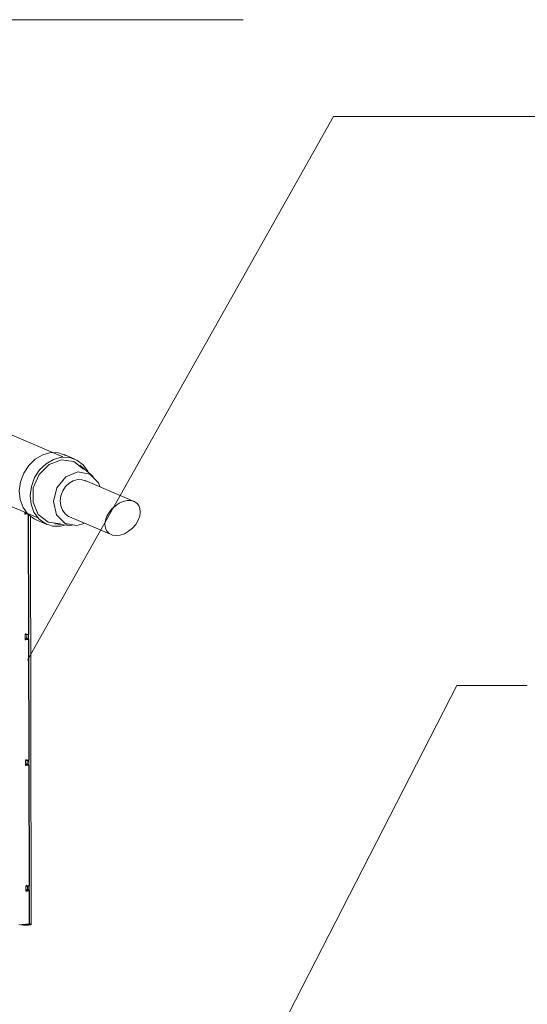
# Model space of a CAD drawing. Header units: millimetres. Extents: x 38570 to 76040, y -5041 to 9267.
# Tile 143 of 168: x 73646 to 74418, y -2195 to -699. Entities that reach past the tile are written whole.
import ezdxf

# ---------------------------------------------------------------- set-up
doc = ezdxf.new("R2010")
doc.units = ezdxf.units.MM
for name, color, linetype, lineweight in [('G-XREF-____-OTLN', 8, 'Continuous', 9), ('M-EQPM-___-IDEN', 50, 'Continuous', 20), ('M-EQPM-____-OTLN', 50, 'Continuous', 20), ('P-PIPE-____-IDEN', 2, 'Continuous', 20)]:
    doc.layers.add(name, color=color, linetype=linetype, lineweight=lineweight)

# ---------------------------------------------------------------- blocks, each defined once
blk = doc.blocks.new('City Class FR - City Class F_iam-1595380-3D Отопление Right')
at = {"layer": 'G-XREF-____-OTLN'}
for p, q in [((52263.3, -1450.3), (52263.3, -1447.1)), ((52267.6, -1449.8), (52263.3, -1450.3)), ((52263.4, -1450), (52263.4, -1447.1)), ((52265.3, -1447.9), (52263.7, -1449.1)), ((52266.8, -1448.7), (52263.7, -1449.1)), ((52264, -1450.1), (52265.7, -1449.9)), ((52268.9, -1632.5), (52268.4, -1450.5)), ((52269.4, -1632.5), (52268.9, -1451)), ((52271.6, -1453), (52273.1, -2073.1)), ((52265.5, -1631.8), (52263.7, -1633.2)), ((52263.7, -1633.1), (52268.9, -1632.5)), ((52263.7, -1641.3), (52263.7, -1633.1)), ((52263.9, -1633.1), (52263.7, -1633.2)), ((52263.9, -1633.1), (52263.7, -1633.2)), ((52268.9, -1640.7), (52263.7, -1641.3)), ((52263.8, -1641), (52263.8, -1633.4)), ((52263.8, -1633.4), (52263.9, -1633.8)), ((52264.1, -1633.8), (52268.5, -1633.3)), ((52264.2, -1633.8), (52268.4, -1633.3)), ((52265.9, -1638.7), (52264.2, -1640)), ((52268.4, -1639.5), (52264.2, -1640)), ((52264.5, -1641), (52266.1, -1640.8)), ((52265.9, -1638.7), (52268.4, -1639.5)), ((52268.7, -1639.6), (52266.1, -1638.7)), ((52266.3, -1639.2), (52266.3, -1633.4)), ((52266.3, -1633.4), (52266.3, -1638.8)), ((52266.3, -1633.4), (52266.3, -1638.8)), ((52269, -1632.9), (52268.4, -1633.3)), ((52268.6, -1639.8), (52268.6, -1633.1)), ((52269.4, -1640.3), (52268.8, -1639.6)), ((52268.9, -1640.7), (52269.3, -1640.4)), ((52269.3, -1823.4), (52268.9, -1640.7)), ((52269, -1640.6), (52269, -1632.5)), ((52269.8, -1823.4), (52269.4, -1640.4)), ((52264.1, -1824.2), (52264.4, -1824.1)), ((52266, -1822.8), (52264.2, -1824.2)), ((52264.2, -1824), (52269.3, -1823.4)), ((52264.2, -1832.3), (52264.2, -1824)), ((52264.4, -1824.1), (52264.2, -1824.2)), ((52264.3, -1831.9), (52264.3, -1824.4)), ((52264.3, -1824.4), (52264.4, -1824.7)), ((52264.5, -1824.8), (52268.9, -1824.3)), ((52264.6, -1824.7), (52268.8, -1824.2)), ((52266.8, -1830.1), (52266.7, -1824.4)), ((52266.7, -1824.4), (52266.7, -1829.8)), ((52266.7, -1824.4), (52266.8, -1829.8)), ((52269.4, -1823.9), (52268.8, -1824.2)), ((52269.1, -1830.8), (52269, -1824.1)), ((52269.5, -1831.6), (52269.4, -1823.4)), ((52269.3, -1831.7), (52264.2, -1832.3)), ((52266.4, -1829.7), (52264.6, -1831)), ((52268.8, -1830.5), (52264.6, -1831)), ((52265, -1832), (52266.6, -1831.8)), ((52266.4, -1829.7), (52268.8, -1830.5)), ((52269.2, -1830.5), (52266.5, -1829.6)), ((52269.8, -1831.3), (52269.2, -1830.6)), ((52269.3, -1831.7), (52269.8, -1831.3)), ((52269.8, -2014.4), (52269.3, -1831.7)), ((52270.3, -2014.4), (52269.8, -1831.3)), ((52266.5, -2013.7), (52264.6, -2015.1)), ((52264.6, -2015), (52269.8, -2014.4)), ((52264.7, -2023.2), (52264.6, -2015)), ((52264.8, -2015), (52264.6, -2015.1)), ((52264.6, -2015.2), (52264.8, -2015)), ((52264.7, -2022.9), (52264.7, -2015.3)), ((52264.7, -2015.3), (52264.9, -2015.7)), ((52265, -2015.7), (52269.4, -2015.2)), ((52265.1, -2015.7), (52269.3, -2015.2)), ((52267.2, -2021.1), (52267.2, -2015.4)), ((52267.2, -2015.4), (52267.2, -2020.7)), ((52267.2, -2015.4), (52267.2, -2020.7)), ((52269.9, -2014.8), (52269.3, -2015.2)), ((52269.5, -2021.7), (52269.5, -2015)), ((52269.9, -2022.5), (52269.9, -2014.4)), ((52269.8, -2022.6), (52264.7, -2023.2)), ((52266.9, -2020.6), (52265.1, -2022)), ((52269.3, -2021.5), (52265.1, -2022)), ((52265.4, -2023), (52267.1, -2022.8)), ((52266.9, -2020.6), (52269.3, -2021.5)), ((52269.6, -2021.5), (52267, -2020.6)), ((52270.3, -2022.3), (52269.7, -2021.5)), ((52269.8, -2022.6), (52270.3, -2022.3)), ((52269.9, -2071.4), (52269.8, -2022.6)), ((52270.4, -2071.2), (52270.3, -2022.3)), ((52254.3, -2074.2), (52269.9, -2072.4)), ((52268.8, -2073.6), (52272.3, -2073.2)), ((52268.8, -2073.6), (52268.8, -2074.4)), ((52272.4, -2074), (52268.8, -2074.4)), ((52270, -2072.7), (52269.6, -2072.6)), ((52269.9, -2072.4), (52269.9, -2071.4)), ((52270, -2072.7), (52270, -2071.4)), ((52272.4, -2072.4), (52270, -2072.7)), ((52272.4, -2073.2), (52270.7, -2072.6)), ((52270.7, -2072.6), (52272.4, -2073.2)), ((52272.3, -2072.8), (52273.1, -2073.1)), ((52272.4, -2073.1), (52272.4, -2072.4))]:
    blk.add_line(p, q, dxfattribs=at)
for points in [[(52263.3, -1450.3, 0), (52263.3, -1450.2, 0), (52263.4, -1450, 0)], [(52263.7, -1449.1, 0), (52263.5, -1449.4, 0), (52263.4, -1450, 0)], [(52263.5, -1450, 0), (52263.6, -1450.1, 0), (52263.7, -1450.1, 0)], [(52263.7, -1450.1, 0), (52263.9, -1450.1, 0), (52264, -1450.1, 0)], [(52263.8, -1633.4, 0), (52263.8, -1633.2, 0), (52263.7, -1633.1, 0)], [(52263.7, -1641.3, 0), (52263.8, -1641.1, 0), (52263.8, -1641, 0)], [(52264.2, -1640, 0), (52264, -1640.4, 0), (52263.8, -1641, 0)], [(52264, -1641, 0), (52264.1, -1641, 0), (52264.2, -1641, 0)], [(52264.2, -1641, 0), (52264.3, -1641, 0), (52264.5, -1641, 0)], [(52268.4, -1633.3, 0), (52268.7, -1633.1, 0), (52268.9, -1632.5, 0)], [(52268.9, -1640.7, 0), (52268.7, -1640, 0), (52268.4, -1639.5, 0)], [(52269.3, -1632.5, 0), (52269.3, -1632.6, 0), (52269.3, -1632.7, 0), (52269.2, -1632.8, 0), (52269.2, -1632.9, 0), (52269.1, -1633, 0), (52269, -1633.1, 0), (52268.9, -1633.2, 0), (52268.8, -1633.2, 0), (52268.7, -1633.2, 0), (52268.6, -1633.3, 0), (52268.5, -1633.3, 0), (52268.5, -1633.3, 0)], [(52268.8, -1639.6, 0), (52269, -1639.8, 0), (52269.2, -1640.4, 0)], [(52268.9, -1632.5, 0), (52269.3, -1632.5, 0), (52269.4, -1632.5, 0)], [(52264.3, -1824.4, 0), (52264.2, -1824.2, 0), (52264.2, -1824, 0)], [(52268.8, -1824.2, 0), (52269.2, -1824.1, 0), (52269.3, -1823.4, 0)], [(52269.8, -1823.4, 0), (52269.8, -1823.5, 0), (52269.7, -1823.7, 0), (52269.7, -1823.8, 0), (52269.6, -1823.9, 0), (52269.5, -1824, 0), (52269.4, -1824.1, 0), (52269.3, -1824.1, 0), (52269.2, -1824.2, 0), (52269.2, -1824.2, 0), (52269.1, -1824.2, 0), (52269, -1824.2, 0), (52269, -1824.2, 0)], [(52269.3, -1823.4, 0), (52269.8, -1823.5, 0), (52269.8, -1823.4, 0)], [(52264.2, -1832.3, 0), (52264.2, -1832.1, 0), (52264.3, -1831.9, 0)], [(52264.6, -1831, 0), (52264.4, -1831.3, 0), (52264.3, -1831.9, 0)], [(52264.4, -1832, 0), (52264.5, -1832, 0), (52264.6, -1832, 0)], [(52264.6, -1832, 0), (52264.8, -1832, 0), (52265, -1832, 0)], [(52269.3, -1831.7, 0), (52269.2, -1830.9, 0), (52268.8, -1830.5, 0)], [(52269.2, -1830.6, 0), (52269.5, -1830.7, 0), (52269.7, -1831.4, 0)], [(52264.7, -2015.3, 0), (52264.7, -2015.2, 0), (52264.6, -2015, 0)], [(52269.3, -2015.2, 0), (52269.6, -2015, 0), (52269.8, -2014.4, 0)], [(52270.3, -2014.4, 0), (52270.2, -2014.5, 0), (52270.2, -2014.6, 0), (52270.1, -2014.7, 0), (52270.1, -2014.8, 0), (52270, -2014.9, 0), (52269.9, -2015, 0), (52269.8, -2015.1, 0), (52269.7, -2015.1, 0), (52269.6, -2015.2, 0), (52269.5, -2015.2, 0), (52269.5, -2015.2, 0), (52269.4, -2015.2, 0)], [(52269.8, -2014.4, 0), (52270.3, -2014.5, 0), (52270.3, -2014.4, 0)], [(52265.1, -2022, 0), (52264.9, -2022.3, 0), (52264.7, -2022.9, 0)], [(52264.7, -2023.2, 0), (52264.7, -2023.1, 0), (52264.7, -2022.9, 0)], [(52264.9, -2022.9, 0), (52265, -2023, 0), (52265.1, -2023, 0)], [(52265.1, -2023, 0), (52265.3, -2023, 0), (52265.4, -2023, 0)], [(52269.8, -2022.6, 0), (52269.7, -2021.9, 0), (52269.3, -2021.5, 0)], [(52269.7, -2021.5, 0), (52269.9, -2021.7, 0), (52270.2, -2022.3, 0)], [(52268.8, -2074.4, 0), (52261.2, -2074.6, 0), (52256.5, -2074.1, 0)], [(52259.4, -2073.7, 0), (52261.2, -2073.9, 0), (52268.8, -2073.6, 0)], [(52269.9, -2071.4, 0), (52270.4, -2071.3, 0), (52270.4, -2071.2, 0)], [(52273.1, -2073.1, 0), (52272.9, -2073.7, 0), (52272.4, -2074, 0)]]:
    blk.add_polyline3d(points, dxfattribs=at)
blk = doc.blocks.new('City Class FR - City Class 25 FR-1553726-3D Отопление Right')
blk.add_blockref('City Class FR - City Class F_iam-1595380-3D Отопление Right', (0, 0))
blk = doc.blocks.new('daa-oborudovanie-komplektkoaksialnogodymoxoda-sudliniteliami-1 - 60_100-1728930-3D Отопление Right')
at = {"layer": 'M-EQPM-____-OTLN', "color": 94}
for p, q in [((52073.2, -1254.7), (52069.7, -1253.2)), ((52080.3, -1256.1), (52073.8, -1253.3)), ((52090.7, -1262.2), (52079.7, -1257.5)), ((52321.2, -1363.2), (52089.7, -1264.4)), ((52028.5, -1349.8), (52032, -1351.3)), ((52031.4, -1352.6), (52037.9, -1355.4)), ((52038.5, -1354.1), (52049.5, -1358.8)), ((52050.5, -1356.4), (52282, -1455.2)), ((52339.3, -1366.6), (52322.8, -1359.5)), ((51946.6, -1364.8), (51946.6, -1377.6)), ((52056.6, -1377.6), (52056.6, -1364.8)), ((52367.1, -1392.9), (52346.7, -1375.8)), ((51928.6, -1377.6), (51928.6, -1382.4)), ((52074.6, -1382.4), (52074.6, -1377.6)), ((52429.2, -1431), (52354.9, -1399.3)), ((52280.4, -1458.9), (52296.9, -1465.9)), ((52308.6, -1464.9), (52335.1, -1467.8)), ((52331.3, -1454.5), (52394.4, -1481.4)), ((52342.4, -1467.7), (52352.8, -1464.7))]:
    blk.add_line(p, q, dxfattribs=at)
for points in [[(52033.8, -1251.4, 0), (52027.9, -1252.4, 0), (52022, -1253.8, 0), (52016.4, -1255.7, 0), (52011, -1258, 0), (52005.9, -1260.6, 0), (52001, -1263.6, 0), (51996.5, -1266.7, 0), (51992.3, -1270.2, 0), (51988.4, -1273.8, 0), (51984.8, -1277.5, 0), (51981.5, -1281.3, 0), (51978.4, -1285.3, 0), (51975.6, -1289.3, 0), (51973, -1293.5, 0), (51970.6, -1297.6, 0), (51968.3, -1301.9, 0), (51966.3, -1306.2, 0), (51964.4, -1310.5, 0), (51962.7, -1314.9, 0), (51961.1, -1319.4, 0), (51959.7, -1323.9, 0), (51958.4, -1328.5, 0), (51957.2, -1333.1, 0), (51956.1, -1337.7, 0), (51955.2, -1342.4, 0), (51954.4, -1347.1, 0), (51953.7, -1351.9, 0), (51953, -1356.7, 0), (51952.6, -1361.5, 0), (51952.2, -1366.3, 0), (51951.9, -1371.2, 0), (51951.7, -1376.1, 0), (51951.6, -1381.1, 0), (51951.6, -1382.4, 0)], [(52003.6, -1306.9, 0), (52005.4, -1293.6, 0), (52010.2, -1280.7, 0), (52017.6, -1269.3, 0), (52027.2, -1260.1, 0), (52038.2, -1253.7, 0), (52050, -1250.5, 0), (52053.2, -1250.3, 0)], [(52005.8, -1308.5, 0), (52007.7, -1294.8, 0), (52012.6, -1281.6, 0), (52020.2, -1269.8, 0), (52030, -1260.3, 0), (52041.4, -1253.7, 0), (52053.6, -1250.5, 0), (52065.6, -1250.8, 0), (52076.8, -1254.7, 0)], [(52088.7, -1261, 0), (52083.3, -1257.5, 0), (52072.1, -1253.6, 0), (52060.1, -1253.3, 0), (52047.9, -1256.5, 0), (52036.5, -1263.1, 0), (52026.7, -1272.6, 0), (52019.1, -1284.3, 0), (52014.2, -1297.5, 0), (52012.3, -1311.3, 0)], [(52082.6, -1258.9, 0), (52071.8, -1255.1, 0), (52060, -1254.8, 0), (52048.2, -1257.9, 0), (52037.2, -1264.3, 0), (52027.6, -1273.6, 0), (52020.2, -1285, 0), (52015.4, -1297.8, 0), (52013.6, -1311.2, 0)], [(52033.8, -1251.4, 0), (52039.8, -1251, 0), (52045.9, -1251, 0), (52051.8, -1251.5, 0), (52057.6, -1252.4, 0), (52063.2, -1253.8, 0), (52068.5, -1255.5, 0)], [(52101.9, -1269.6, 0), (52093.6, -1263.6, 0), (52082.8, -1259.8, 0), (52071, -1259.5, 0), (52059.2, -1262.6, 0), (52048.2, -1269, 0), (52038.6, -1278.2, 0), (52031.2, -1289.7, 0), (52026.4, -1302.5, 0), (52024.6, -1315.9, 0)], [(52026.8, -1315.6, 0), (52028.5, -1302.8, 0), (52033, -1290.6, 0), (52040.1, -1279.7, 0), (52049.2, -1270.9, 0), (52059.7, -1264.8, 0), (52071, -1261.8, 0), (52082.2, -1262.2, 0), (52092.5, -1265.8, 0)], [(52017.7, -1342.8, 0), (52016.3, -1341.4, 0), (52009.3, -1331.7, 0), (52005, -1320, 0), (52003.6, -1306.9, 0)], [(52032.6, -1353.1, 0), (52028.4, -1351.2, 0), (52018.9, -1344, 0), (52011.6, -1334, 0), (52007.2, -1321.9, 0), (52005.8, -1308.5, 0)], [(52012.3, -1311.3, 0), (52013.7, -1324.7, 0), (52018.1, -1336.8, 0), (52025.4, -1346.8, 0), (52034.9, -1354, 0), (52046.1, -1357.8, 0), (52048.1, -1358.2, 0)], [(52013.6, -1311.2, 0), (52015, -1324.2, 0), (52019.3, -1336, 0), (52026.3, -1345.7, 0), (52035.6, -1352.7, 0), (52039.7, -1354.5, 0)], [(52024.6, -1315.9, 0), (52025.9, -1328.9, 0), (52030.3, -1340.7, 0), (52037.3, -1350.4, 0), (52046.6, -1357.4, 0), (52057.5, -1361.1, 0), (52062.2, -1361.7, 0)], [(52051.6, -1356.8, 0), (52047.7, -1355.1, 0), (52038.9, -1348.4, 0), (52032.2, -1339.2, 0), (52028.1, -1328, 0), (52026.8, -1315.6, 0)], [(51953, -1359.5, 0), (51948.5, -1361.9, 0), (51946.6, -1364.8, 0), (51948.5, -1367.8, 0), (51954, -1370.5, 0), (51962.7, -1372.9, 0), (51974.1, -1374.7, 0), (51987.4, -1375.8, 0), (52001.6, -1376.2, 0), (52015.9, -1375.8, 0), (52029.1, -1374.7, 0)], [(52053.7, -1359.9, 0), (52053.2, -1362.1, 0), (52052.9, -1364.5, 0), (52052.5, -1366.9, 0), (52052.2, -1369.5, 0), (52052, -1372.1, 0), (52051.8, -1374.8, 0), (52051.7, -1377.6, 0), (52051.6, -1380.4, 0), (52051.6, -1382.4, 0)], [(52254.8, -1414.8, 0), (52256.7, -1401, 0), (52261.6, -1387.8, 0), (52269.2, -1376.1, 0), (52279, -1366.6, 0), (52290.4, -1360, 0), (52302.6, -1356.7, 0), (52314.6, -1357.1, 0), (52325.8, -1361, 0)], [(51946.2, -1367.7, 0), (51938.4, -1370, 0), (51931.1, -1373.6, 0), (51928.6, -1377.6, 0), (51931.1, -1381.5, 0), (51938.4, -1385.1, 0), (51950, -1388.2, 0), (51965.1, -1390.6, 0), (51982.7, -1392.1, 0), (52001.6, -1392.7, 0), (52020.5, -1392.1, 0), (52038.1, -1390.6, 0)], [(51959.5, -1370.4, 0), (51958.3, -1370, 0), (51953.3, -1367.5, 0), (51951.6, -1364.8, 0), (51952.6, -1362.8, 0)], [(52029.1, -1374.7, 0), (52040.5, -1372.9, 0), (52049.2, -1370.5, 0), (52054.7, -1367.8, 0), (52056.6, -1364.8, 0), (52054.7, -1361.9, 0), (52054, -1361.3, 0)], [(52038.1, -1390.6, 0), (52053.2, -1388.2, 0), (52064.8, -1385.1, 0), (52072.1, -1381.5, 0), (52074.6, -1377.6, 0), (52072.1, -1373.6, 0), (52064.8, -1370, 0), (52057, -1367.7, 0)], [(52360.4, -1387.8, 0), (52359.1, -1385.2, 0), (52351.8, -1375.2, 0), (52342.3, -1368, 0), (52331.1, -1364.1, 0), (52319, -1363.8, 0), (52306.9, -1367, 0), (52295.5, -1373.6, 0), (52285.7, -1383.1, 0), (52278.1, -1394.8, 0), (52273.2, -1408.1, 0), (52271.3, -1421.8, 0)], [(52317.2, -1464.8, 0), (52298.5, -1462.2, 0), (52283.7, -1450.6, 0), (52275.7, -1432.1, 0), (52276.1, -1410.5, 0), (52284.8, -1390, 0), (52300.1, -1374.7, 0), (52319, -1367.7, 0)], [(52319, -1367.7, 0), (52337.7, -1370.2, 0), (52352.5, -1381.9, 0)], [(51936.7, -1389.4, 0), (51931.1, -1386.4, 0), (51928.6, -1382.4, 0)], [(51946.6, -1377.6, 0), (51948.5, -1380.5, 0), (51954, -1383.2, 0), (51962.7, -1385.6, 0), (51974.1, -1387.4, 0), (51987.4, -1388.5, 0), (52001.6, -1388.9, 0), (52015.9, -1388.5, 0), (52029.1, -1387.4, 0)], [(52029.1, -1387.4, 0), (52040.5, -1385.6, 0), (52049.2, -1383.2, 0), (52054.7, -1380.5, 0), (52056.6, -1377.6, 0)], [(52343.8, -1386.1, 0), (52325.5, -1393.7, 0), (52312, -1410.3, 0), (52306.7, -1431.2, 0), (52311.2, -1451.1, 0), (52324.3, -1464.4, 0), (52342.4, -1467.7, 0)], [(52377.3, -1408, 0), (52375, -1402.7, 0), (52361.9, -1389.4, 0), (52343.8, -1386.1, 0)], [(52317.1, -1430, 0), (52318.1, -1422.4, 0), (52320.9, -1415, 0), (52325.1, -1408.5, 0), (52330.6, -1403.2, 0), (52336.9, -1399.5, 0), (52343.6, -1397.8, 0), (52350.3, -1397.9, 0), (52356.5, -1400.1, 0)], [(52281.6, -1459.3, 0), (52277.4, -1457.4, 0), (52267.9, -1450.2, 0), (52260.6, -1440.3, 0), (52256.2, -1428.2, 0), (52254.8, -1414.8, 0)], [(52271.3, -1421.8, 0), (52272.7, -1435.2, 0), (52277.1, -1447.3, 0), (52284.4, -1457.3, 0), (52293.9, -1464.5, 0), (52305.1, -1468.4, 0), (52317.2, -1468.7, 0), (52327.4, -1466.2, 0)], [(52332.1, -1454.8, 0), (52329.6, -1453.7, 0), (52324.3, -1449.7, 0), (52320.3, -1444.2, 0), (52317.9, -1437.4, 0), (52317.1, -1430, 0)], [(52385.8, -1459.3, 0), (52388, -1453.3, 0), (52391.3, -1447.5, 0), (52395.7, -1442.1, 0), (52400.9, -1437.4, 0), (52406.6, -1433.7, 0), (52412.6, -1431.1, 0), (52418.6, -1429.7, 0)], [(52418.6, -1429.7, 0), (52424.2, -1429.7, 0), (52429.2, -1431, 0), (52433.3, -1433.6, 0), (52436.3, -1437.3, 0), (52438.1, -1441.9, 0), (52438.6, -1447.3, 0), (52437.8, -1453.1, 0)], [(52437.8, -1453.1, 0), (52435.4, -1459.5, 0), (52431.7, -1465.8, 0), (52426.8, -1471.5, 0), (52421, -1476.2, 0), (52414.7, -1479.9, 0), (52408.2, -1482.1, 0), (52401.9, -1482.9, 0), (52396.3, -1482.1, 0), (52391.5, -1479.8, 0), (52387.9, -1476.1, 0), (52385.6, -1471.3, 0), (52385, -1465.6, 0), (52385.8, -1459.3, 0)]]:
    blk.add_polyline3d(points, dxfattribs=at)
blk = doc.blocks.new('ADSK_M_Оборудование1 - ADSK_Позиция_Техническая характеристика_15-1553860-3D Отопление Right')
at = {"layer": 'M-EQPM-___-IDEN'}
blk.add_line((52969.1, -846), (53719.1, -846), dxfattribs=at)
blk = doc.blocks.new('ADSK_M_Оборудование - ADSK_Наименование краткое_20-431937-3D Отопление Right')
at = {"layer": 'M-EQPM-___-IDEN'}
blk.add_line((51595, -699.2), (52595, -699.2), dxfattribs=at)

msp = doc.modelspace()

# ---------------------------------------------------------------- linework, layer by layer
at = {"layer": 'M-EQPM-___-IDEN'}
for p, q in [((73658.3, -1671.9), (74123.5, -846)), ((74123.5, -846), (74359.9, -846))]:
    msp.add_line(p, q, dxfattribs=at)
at = {"layer": 'P-PIPE-____-IDEN'}
for p, q in [((73722.6, -2857), (74310.9, -1710.4)), ((74310.9, -1710.4), (74417.9, -1710.4))]:
    msp.add_line(p, q, dxfattribs=at)

# ---------------------------------------------------------------- block references
at = {"layer": 'M-EQPM-___-IDEN'}
for name in ['ADSK_M_Оборудование - ADSK_Наименование краткое_20-431937-3D Отопление Right', 'ADSK_M_Оборудование1 - ADSK_Позиция_Техническая характеристика_15-1553860-3D Отопление Right']:
    msp.add_blockref(name, (21390.9, 0), dxfattribs=at)
at = {"layer": 'M-EQPM-____-OTLN', "color": 94}
msp.add_blockref('daa-oborudovanie-komplektkoaksialnogodymoxoda-sudliniteliami-1 - 60_100-1728930-3D Отопление Right', (21390.9, 0), dxfattribs=at)
at = {"layer": 'M-EQPM-____-OTLN'}
msp.add_blockref('City Class FR - City Class 25 FR-1553726-3D Отопление Right', (21390.9, 0), dxfattribs=at)

doc.saveas('drawing.dxf')
